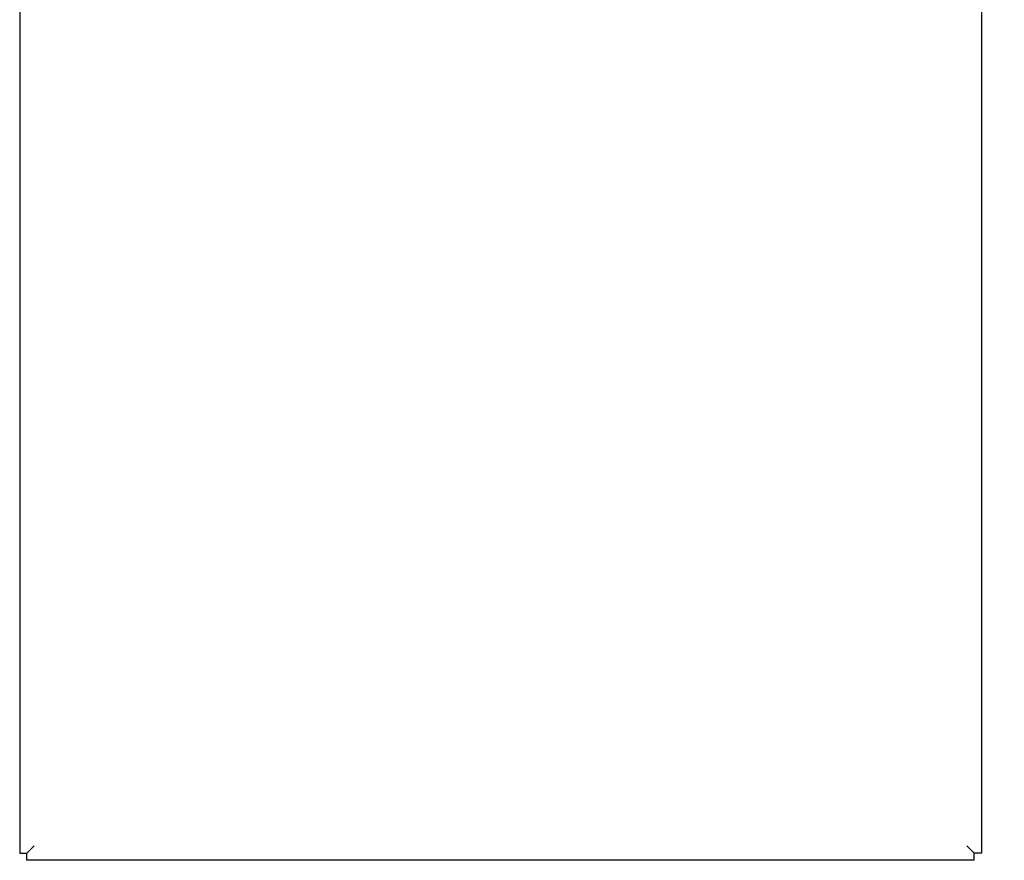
# Model space of a CAD drawing. Header units: inches. Extents: x 2 to 538, y -2 to 358.
# Tile 20 of 43: x 265 to 278, y 136 to 147. Entities that reach past the tile are written whole.
import ezdxf
from ezdxf.enums import TextEntityAlignment as Align

# ---------------------------------------------------------------- set-up
doc = ezdxf.new("R2010")
doc.units = ezdxf.units.IN
doc.header["$MEASUREMENT"] = 0
doc.layers.add('COM54928-3', color=7, linetype='Continuous')
doc.layers.add('Default', color=7, linetype='Continuous')
doc.styles.add('SEACAD_Times_New_Roman', font='times.ttf')
doc.dimstyles.new('HAMMOND_(STH_-_540x360)', dxfattribs={"dimtxt": 2, "dimasz": 2.5, "dimexe": 1, "dimexo": 1, "dimgap": 0.5, "dimtad": 0, "dimtih": 1, "dimtoh": 1, "dimzin": 0, "dimdsep": 46, "dimtxsty": 'SEACAD_Times_New_Roman', "dimblk1": '_SE_FILLED', "dimblk2": '_SE_FILLED', "dimsah": 1, "dimcen": 1, "dimadec": 0, "dimazin": 0, "dimtfac": 0.8, "dimtofl": 0, "dimtmove": 0, "dimatfit": 3, "dimfxl": 0, "dimtolj": 1, "dimtzin": 0, "dimarcsym": 0})

# ---------------------------------------------------------------- blocks, each defined once
blk = doc.blocks.new('SE2')
at = {"layer": 'COM54928-3', "color": 7, "linetype": 'Continuous'}
for p, q in [((264.792, 147.849), (264.792, 136.134)), ((277.48, 147.849), (277.48, 136.134)), ((264.887, 136.134), (264.982, 136.229)), ((264.887, 136.134), (264.982, 136.229)), ((277.385, 136.134), (277.29, 136.229)), ((277.385, 136.134), (277.29, 136.229)), ((264.792, 136.134), (264.887, 136.134)), ((264.887, 136.039), (264.887, 136.134)), ((277.385, 136.039), (264.887, 136.039)), ((277.48, 136.134), (277.385, 136.134)), ((277.385, 136.039), (277.385, 136.134))]:
    blk.add_line(p, q, dxfattribs=at)
blk = doc.blocks.new('DMBLK3715')
at = {"layer": 'Default', "linetype": 'Continuous'}
for points in [[(284.249, 153.26), (283.416, 153.26), (283.832, 150.76)], [(284.249, 145.634), (283.832, 148.134), (283.416, 145.634)]]:
    blk.add_hatch(color=7, dxfattribs=at).paths.add_polyline_path(points)
at = {"layer": 'Default', "color": 7, "linetype": 'Continuous'}
for p, q in [((283.832, 150.76), (283.832, 155.76)), ((277.018, 150.76), (284.832, 150.76)), ((278.385, 148.134), (284.832, 148.134)), ((283.832, 143.134), (283.832, 148.134))]:
    blk.add_line(p, q, dxfattribs=at)
at = {"layer": 'Default', "color": 7, "linetype": 'Continuous', "style": 'SEACAD_Times_New_Roman'}
for s, p in [('I/S', (285.457, 150.447)), ('2.63', (278.748, 150.447))]:
    blk.add_text(s, height=2, dxfattribs=at).set_placement(p, align=Align.TOP_LEFT)
blk = doc.blocks.new('_SE_FILLED')
at = {"color": 0}
blk.add_line((0, 0), (-1, 0), dxfattribs=at)
blk.add_solid([(0, 0), (-1, -0.1665), (-1, 0.1665), (0, 0)], dxfattribs=at)

msp = doc.modelspace()

# ---------------------------------------------------------------- block references
at = {"layer": 'Default'}
msp.add_blockref('SE2', (0, 0), dxfattribs=at)

# ---------------------------------------------------------------- dimensions: what is measured, and where the dimension line sits
at = {"layer": 'Default', "color": 7, "linetype": 'Continuous'}
dim = msp.add_linear_dim(base=(283.832, 150.76), p1=(277.385, 148.134), p2=(276.018, 150.76), angle=90, text='\\A1;<> I/S', dimstyle='HAMMOND_(STH_-_540x360)', dxfattribs=at)
dim.commit()
dim.dimension.update_dxf_attribs({"geometry": 'DMBLK3715', "text_midpoint": (283.832, 149.447), "dimtype": 160})

doc.saveas('drawing.dxf')
